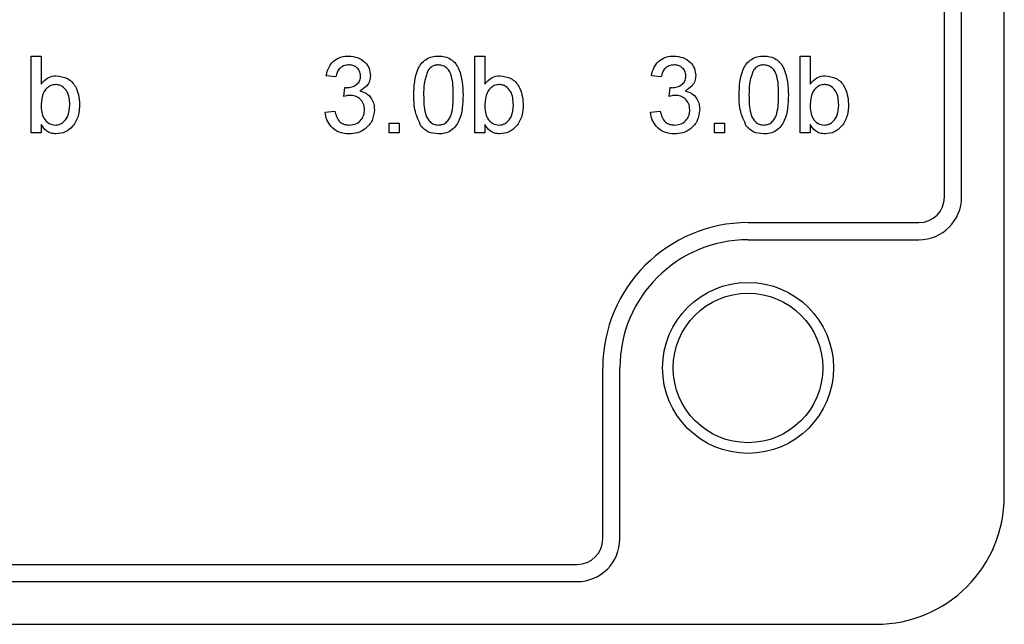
# Model space of a CAD drawing. Header units: millimetres. Extents: x 757 to 3489, y -202 to 2655.
# Tile 32 of 39: x 3276 to 3299, y 1602 to 1616. Entities that reach past the tile are written whole.
import ezdxf

# ---------------------------------------------------------------- set-up
doc = ezdxf.new("R2010")
doc.units = ezdxf.units.MM

msp = doc.modelspace()

# ---------------------------------------------------------------- linework, layer by layer
at = {"color": 7, "linetype": 'Continuous', "lineweight": 25}
for p, q in [((3299.07, 1604.644), (3299.07, 1648.644)), ((3298.07, 1611.644), (3298.07, 1635.144)), ((3297.67, 1611.644), (3297.67, 1629.744)), ((3276.293, 1614.944), (3276.524, 1614.944)), ((3276.293, 1613.144), (3276.293, 1614.944)), ((3276.524, 1614.944), (3276.524, 1614.282)), ((3286.677, 1614.944), (3286.908, 1614.944)), ((3286.677, 1613.144), (3286.677, 1614.944)), ((3286.908, 1614.944), (3286.908, 1614.282)), ((3294.293, 1614.944), (3294.524, 1614.944)), ((3294.293, 1613.144), (3294.293, 1614.944)), ((3294.524, 1614.944), (3294.524, 1614.282)), ((3283.424, 1614.459), (3283.193, 1614.482)), ((3291.039, 1614.459), (3290.808, 1614.482)), ((3283.606, 1613.998), (3283.63, 1614.205)), ((3291.221, 1613.998), (3291.245, 1614.205)), ((3283.17, 1613.629), (3283.4, 1613.652)), ((3290.785, 1613.629), (3291.016, 1613.652)), ((3276.524, 1613.341), (3276.524, 1613.144)), ((3284.67, 1613.375), (3284.9, 1613.375)), ((3284.67, 1613.144), (3284.67, 1613.375)), ((3284.9, 1613.375), (3284.9, 1613.144)), ((3286.908, 1613.341), (3286.908, 1613.144)), ((3292.285, 1613.375), (3292.516, 1613.375)), ((3292.285, 1613.144), (3292.285, 1613.375)), ((3292.516, 1613.375), (3292.516, 1613.144)), ((3294.524, 1613.341), (3294.524, 1613.144)), ((3276.524, 1613.144), (3276.293, 1613.144)), ((3284.9, 1613.144), (3284.67, 1613.144)), ((3286.908, 1613.144), (3286.677, 1613.144)), ((3292.516, 1613.144), (3292.285, 1613.144)), ((3294.524, 1613.144), (3294.293, 1613.144)), ((3293.07, 1611.044), (3297.07, 1611.044)), ((3293.07, 1610.644), (3297.07, 1610.644)), ((3289.67, 1603.644), (3289.67, 1607.644)), ((3290.07, 1603.644), (3290.07, 1607.644)), ((3189.07, 1603.044), (3289.07, 1603.044)), ((3189.07, 1602.644), (3289.07, 1602.644)), ((3182.07, 1601.644), (3296.07, 1601.644))]:
    msp.add_line(p, q, dxfattribs=at)
for radius in [2, 1.75]:
    msp.add_circle((3293.07, 1607.644), radius, dxfattribs=at)
for centre, radius, start, end in [((3297.07, 1611.644), 0.6, 270, 0), ((3297.07, 1611.644), 1, 270, 0), ((3293.07, 1607.644), 3.4, 90, 180), ((3293.07, 1607.644), 3, 90, 180), ((3296.07, 1604.644), 3, 270, 0), ((3289.07, 1603.644), 0.6, 270, 0), ((3289.07, 1603.644), 1, 270, 0)]:
    msp.add_arc(centre, radius, start, end, dxfattribs=at)
for points, knots in [([(3283.193, 1614.482), (3283.211, 1614.552), (3283.246, 1614.692), (3283.382, 1614.848), (3283.55, 1614.932), (3283.663, 1614.94), (3283.719, 1614.944)], [0, 0, 0, 0, 0.2802532, 0.5595228, 0.7795924, 1, 1, 1, 1]), ([(3283.719, 1614.944), (3283.791, 1614.937), (3283.933, 1614.922), (3284.107, 1614.811), (3284.212, 1614.655), (3284.225, 1614.542), (3284.231, 1614.486)], [0, 0, 0, 0, 0.280184, 0.559855, 0.78, 1, 1, 1, 1]), ([(3285.247, 1614.032), (3285.254, 1614.239), (3285.262, 1614.499), (3285.415, 1614.767), (3285.527, 1614.873), (3285.671, 1614.935), (3285.773, 1614.941), (3285.824, 1614.944)], [0, 0, 0, 0, 0.499149, 0.624522, 0.749597, 0.874674, 1, 1, 1, 1]), ([(3285.824, 1614.944), (3285.875, 1614.941), (3285.976, 1614.934), (3286.12, 1614.873), (3286.235, 1614.769), (3286.377, 1614.495), (3286.39, 1614.237), (3286.4, 1614.032)], [0, 0, 0, 0, 0.125373, 0.250644, 0.375698, 0.501113, 1, 1, 1, 1]), ([(3290.808, 1614.482), (3290.826, 1614.552), (3290.861, 1614.692), (3290.997, 1614.848), (3291.165, 1614.932), (3291.278, 1614.94), (3291.335, 1614.944)], [0, 0, 0, 0, 0.280253, 0.559523, 0.779592, 1, 1, 1, 1]), ([(3291.335, 1614.944), (3291.406, 1614.937), (3291.549, 1614.922), (3291.722, 1614.811), (3291.827, 1614.655), (3291.84, 1614.542), (3291.847, 1614.486)], [0, 0, 0, 0, 0.2801842, 0.5598553, 0.7799999, 1, 1, 1, 1]), ([(3292.862, 1614.032), (3292.869, 1614.239), (3292.877, 1614.499), (3293.03, 1614.767), (3293.143, 1614.873), (3293.286, 1614.935), (3293.388, 1614.941), (3293.439, 1614.944)], [0, 0, 0, 0, 0.4991489, 0.6245224, 0.7495969, 0.8746743, 1, 1, 1, 1]), ([(3293.439, 1614.944), (3293.49, 1614.941), (3293.592, 1614.934), (3293.735, 1614.873), (3293.85, 1614.769), (3293.992, 1614.495), (3294.005, 1614.237), (3294.016, 1614.032)], [0, 0, 0, 0, 0.125373, 0.250644, 0.375698, 0.501113, 1, 1, 1, 1]), ([(3283.726, 1614.736), (3283.684, 1614.732), (3283.599, 1614.725), (3283.5, 1614.652), (3283.445, 1614.557), (3283.431, 1614.492), (3283.424, 1614.459)], [0, 0, 0, 0, 0.280001, 0.559131, 0.77932, 1, 1, 1, 1]), ([(3284, 1614.479), (3283.996, 1614.518), (3283.987, 1614.597), (3283.911, 1614.683), (3283.819, 1614.73), (3283.757, 1614.734), (3283.726, 1614.736)], [0, 0, 0, 0, 0.27946, 0.558952, 0.779255, 1, 1, 1, 1]), ([(3285.582, 1614.613), (3285.544, 1614.508), (3285.477, 1614.32), (3285.477, 1614.12), (3285.477, 1614.032)], [0, 0, 0, 0, 0.558059, 1, 1, 1, 1]), ([(3285.821, 1614.736), (3285.795, 1614.734), (3285.743, 1614.731), (3285.655, 1614.694), (3285.609, 1614.644), (3285.582, 1614.613)], [0, 0, 0, 0, 0.280453, 0.560688, 1, 1, 1, 1]), ([(3286.17, 1614.032), (3286.168, 1614.18), (3286.166, 1614.364), (3286.094, 1614.574), (3286.025, 1614.661), (3285.932, 1614.726), (3285.858, 1614.733), (3285.821, 1614.736)], [0, 0, 0, 0, 0.5003519, 0.6255292, 0.7505162, 0.8752553, 1, 1, 1, 1]), ([(3291.342, 1614.736), (3291.299, 1614.732), (3291.215, 1614.725), (3291.115, 1614.652), (3291.06, 1614.557), (3291.046, 1614.492), (3291.039, 1614.459)], [0, 0, 0, 0, 0.280001, 0.559131, 0.77932, 1, 1, 1, 1]), ([(3291.616, 1614.479), (3291.611, 1614.518), (3291.602, 1614.597), (3291.526, 1614.683), (3291.435, 1614.73), (3291.373, 1614.734), (3291.342, 1614.736)], [0, 0, 0, 0, 0.27946, 0.558952, 0.779255, 1, 1, 1, 1]), ([(3293.197, 1614.613), (3293.159, 1614.508), (3293.092, 1614.32), (3293.093, 1614.12), (3293.093, 1614.032)], [0, 0, 0, 0, 0.558059, 1, 1, 1, 1]), ([(3293.436, 1614.736), (3293.41, 1614.734), (3293.358, 1614.731), (3293.27, 1614.694), (3293.225, 1614.644), (3293.197, 1614.613)], [0, 0, 0, 0, 0.280453, 0.560688, 1, 1, 1, 1]), ([(3293.785, 1614.032), (3293.783, 1614.18), (3293.781, 1614.364), (3293.709, 1614.574), (3293.64, 1614.661), (3293.547, 1614.726), (3293.473, 1614.733), (3293.436, 1614.736)], [0, 0, 0, 0, 0.500352, 0.625529, 0.750516, 0.875255, 1, 1, 1, 1]), ([(3276.524, 1614.282), (3276.576, 1614.344), (3276.67, 1614.457), (3276.814, 1614.475), (3276.877, 1614.482)], [0, 0, 0, 0, 0.559686, 1, 1, 1, 1]), ([(3276.877, 1614.482), (3276.967, 1614.47), (3277.148, 1614.446), (3277.383, 1614.196), (3277.408, 1613.963), (3277.424, 1613.821)], [0, 0, 0, 0, 0.2803073, 0.5597875, 1, 1, 1, 1]), ([(3283.663, 1614.203), (3283.709, 1614.207), (3283.8, 1614.215), (3283.917, 1614.273), (3283.992, 1614.37), (3283.998, 1614.442), (3284, 1614.479)], [0, 0, 0, 0, 0.2806803, 0.5609514, 0.7800568, 1, 1, 1, 1]), ([(3284.231, 1614.486), (3284.227, 1614.444), (3284.219, 1614.358), (3284.141, 1614.22), (3284.044, 1614.164), (3283.986, 1614.129)], [0, 0, 0, 0, 0.280496, 0.561003, 1, 1, 1, 1]), ([(3286.908, 1614.282), (3286.961, 1614.344), (3287.054, 1614.457), (3287.198, 1614.475), (3287.262, 1614.482)], [0, 0, 0, 0, 0.559686, 1, 1, 1, 1]), ([(3287.262, 1614.482), (3287.352, 1614.47), (3287.532, 1614.446), (3287.768, 1614.196), (3287.793, 1613.963), (3287.808, 1613.821)], [0, 0, 0, 0, 0.280307, 0.559788, 1, 1, 1, 1]), ([(3291.278, 1614.203), (3291.324, 1614.207), (3291.415, 1614.215), (3291.533, 1614.273), (3291.608, 1614.37), (3291.613, 1614.442), (3291.616, 1614.479)], [0, 0, 0, 0, 0.28068, 0.560951, 0.780057, 1, 1, 1, 1]), ([(3291.847, 1614.486), (3291.843, 1614.444), (3291.834, 1614.358), (3291.756, 1614.22), (3291.66, 1614.164), (3291.601, 1614.129)], [0, 0, 0, 0, 0.280496, 0.561003, 1, 1, 1, 1]), ([(3294.524, 1614.282), (3294.576, 1614.344), (3294.67, 1614.457), (3294.814, 1614.475), (3294.877, 1614.482)], [0, 0, 0, 0, 0.559686, 1, 1, 1, 1]), ([(3294.877, 1614.482), (3294.967, 1614.47), (3295.148, 1614.446), (3295.383, 1614.196), (3295.408, 1613.963), (3295.424, 1613.821)], [0, 0, 0, 0, 0.2803073, 0.5597875, 1, 1, 1, 1]), ([(3276.863, 1614.275), (3276.823, 1614.27), (3276.743, 1614.26), (3276.644, 1614.186), (3276.54, 1614.044), (3276.53, 1613.907), (3276.524, 1613.811)], [0, 0, 0, 0, 0.186652, 0.37361, 0.56087, 1, 1, 1, 1]), ([(3277.193, 1613.803), (3277.187, 1613.913), (3277.177, 1614.08), (3277.042, 1614.222), (3276.944, 1614.269), (3276.89, 1614.273), (3276.863, 1614.275)], [0, 0, 0, 0, 0.4987538, 0.7486559, 0.8743032, 1, 1, 1, 1]), ([(3283.63, 1614.205), (3283.636, 1614.205), (3283.647, 1614.204), (3283.658, 1614.203), (3283.663, 1614.203)], [0, 0, 0, 0, 0.560003, 1, 1, 1, 1]), ([(3287.247, 1614.275), (3287.207, 1614.27), (3287.127, 1614.26), (3287.029, 1614.186), (3286.924, 1614.044), (3286.915, 1613.907), (3286.908, 1613.811)], [0, 0, 0, 0, 0.186652, 0.37361, 0.56087, 1, 1, 1, 1]), ([(3287.577, 1613.803), (3287.571, 1613.913), (3287.562, 1614.08), (3287.427, 1614.222), (3287.328, 1614.269), (3287.274, 1614.273), (3287.247, 1614.275)], [0, 0, 0, 0, 0.4987538, 0.7486559, 0.8743032, 1, 1, 1, 1]), ([(3291.245, 1614.205), (3291.251, 1614.205), (3291.262, 1614.204), (3291.273, 1614.203), (3291.278, 1614.203)], [0, 0, 0, 0, 0.560003, 1, 1, 1, 1]), ([(3294.863, 1614.275), (3294.823, 1614.27), (3294.743, 1614.26), (3294.644, 1614.186), (3294.54, 1614.044), (3294.53, 1613.907), (3294.524, 1613.811)], [0, 0, 0, 0, 0.1866521, 0.3736099, 0.56087, 1, 1, 1, 1]), ([(3295.193, 1613.803), (3295.187, 1613.913), (3295.177, 1614.08), (3295.042, 1614.222), (3294.944, 1614.269), (3294.89, 1614.273), (3294.863, 1614.275)], [0, 0, 0, 0, 0.498754, 0.748656, 0.874303, 1, 1, 1, 1]), ([(3283.755, 1614.022), (3283.727, 1614.02), (3283.676, 1614.016), (3283.628, 1614.003), (3283.606, 1613.998)], [0, 0, 0, 0, 0.559772, 1, 1, 1, 1]), ([(3284.093, 1613.687), (3284.088, 1613.737), (3284.077, 1613.837), (3283.987, 1613.95), (3283.873, 1614.013), (3283.795, 1614.019), (3283.755, 1614.022)], [0, 0, 0, 0, 0.279747, 0.559171, 0.779444, 1, 1, 1, 1]), ([(3283.986, 1614.129), (3284.04, 1614.112), (3284.149, 1614.076), (3284.259, 1613.956), (3284.316, 1613.819), (3284.321, 1613.73), (3284.324, 1613.685)], [0, 0, 0, 0, 0.2798072, 0.5591854, 0.7794082, 1, 1, 1, 1]), ([(3285.422, 1613.294), (3285.36, 1613.425), (3285.25, 1613.66), (3285.248, 1613.918), (3285.247, 1614.032)], [0, 0, 0, 0, 0.557973, 1, 1, 1, 1]), ([(3285.477, 1614.032), (3285.479, 1613.885), (3285.482, 1613.702), (3285.552, 1613.491), (3285.622, 1613.406), (3285.713, 1613.34), (3285.787, 1613.332), (3285.824, 1613.329)], [0, 0, 0, 0, 0.500363, 0.625568, 0.750538, 0.875304, 1, 1, 1, 1]), ([(3286.4, 1614.032), (3286.393, 1613.824), (3286.385, 1613.565), (3286.232, 1613.297), (3286.12, 1613.191), (3285.976, 1613.13), (3285.875, 1613.124), (3285.824, 1613.121)], [0, 0, 0, 0, 0.499115, 0.624458, 0.749554, 0.874658, 1, 1, 1, 1]), ([(3285.824, 1613.329), (3285.86, 1613.332), (3285.934, 1613.34), (3286.026, 1613.405), (3286.095, 1613.492), (3286.166, 1613.702), (3286.168, 1613.885), (3286.17, 1614.032)], [0, 0, 0, 0, 0.1246563, 0.2494203, 0.3743874, 0.4995905, 1, 1, 1, 1]), ([(3291.371, 1614.022), (3291.342, 1614.02), (3291.292, 1614.016), (3291.243, 1614.003), (3291.221, 1613.998)], [0, 0, 0, 0, 0.559772, 1, 1, 1, 1]), ([(3291.708, 1613.687), (3291.703, 1613.737), (3291.693, 1613.837), (3291.602, 1613.95), (3291.488, 1614.013), (3291.41, 1614.019), (3291.371, 1614.022)], [0, 0, 0, 0, 0.279747, 0.559171, 0.779444, 1, 1, 1, 1]), ([(3291.601, 1614.129), (3291.655, 1614.112), (3291.764, 1614.076), (3291.875, 1613.956), (3291.932, 1613.819), (3291.936, 1613.73), (3291.939, 1613.685)], [0, 0, 0, 0, 0.279807, 0.559185, 0.779408, 1, 1, 1, 1]), ([(3293.037, 1613.294), (3292.976, 1613.425), (3292.866, 1613.66), (3292.863, 1613.918), (3292.862, 1614.032)], [0, 0, 0, 0, 0.557973, 1, 1, 1, 1]), ([(3293.093, 1614.032), (3293.095, 1613.885), (3293.097, 1613.702), (3293.167, 1613.491), (3293.237, 1613.406), (3293.329, 1613.34), (3293.402, 1613.332), (3293.439, 1613.329)], [0, 0, 0, 0, 0.500363, 0.625568, 0.750538, 0.875304, 1, 1, 1, 1]), ([(3294.016, 1614.032), (3294.009, 1613.824), (3294, 1613.565), (3293.848, 1613.297), (3293.735, 1613.191), (3293.592, 1613.13), (3293.49, 1613.124), (3293.439, 1613.121)], [0, 0, 0, 0, 0.499115, 0.624458, 0.749554, 0.874658, 1, 1, 1, 1]), ([(3293.439, 1613.329), (3293.476, 1613.332), (3293.549, 1613.34), (3293.641, 1613.405), (3293.711, 1613.492), (3293.781, 1613.702), (3293.783, 1613.885), (3293.785, 1614.032)], [0, 0, 0, 0, 0.1246563, 0.2494203, 0.3743874, 0.4995905, 1, 1, 1, 1]), ([(3276.524, 1613.811), (3276.524, 1613.749), (3276.524, 1613.638), (3276.566, 1613.535), (3276.585, 1613.49)], [0, 0, 0, 0, 0.561078, 1, 1, 1, 1]), ([(3276.853, 1613.329), (3276.894, 1613.333), (3276.976, 1613.343), (3277.075, 1613.42), (3277.179, 1613.566), (3277.187, 1613.705), (3277.193, 1613.803)], [0, 0, 0, 0, 0.186544, 0.373502, 0.560614, 1, 1, 1, 1]), ([(3277.424, 1613.821), (3277.419, 1613.728), (3277.409, 1613.541), (3277.286, 1613.306), (3277.096, 1613.148), (3276.949, 1613.13), (3276.876, 1613.121)], [0, 0, 0, 0, 0.280958, 0.560352, 0.780382, 1, 1, 1, 1]), ([(3284.324, 1613.685), (3284.313, 1613.6), (3284.292, 1613.428), (3284.128, 1613.241), (3283.932, 1613.135), (3283.797, 1613.126), (3283.73, 1613.121)], [0, 0, 0, 0, 0.2794007, 0.5590642, 0.7793783, 1, 1, 1, 1]), ([(3283.738, 1613.329), (3283.791, 1613.333), (3283.898, 1613.343), (3284.016, 1613.441), (3284.083, 1613.562), (3284.09, 1613.646), (3284.093, 1613.687)], [0, 0, 0, 0, 0.279883, 0.558993, 0.779319, 1, 1, 1, 1]), ([(3286.908, 1613.811), (3286.908, 1613.749), (3286.909, 1613.638), (3286.951, 1613.535), (3286.969, 1613.49)], [0, 0, 0, 0, 0.561078, 1, 1, 1, 1]), ([(3287.238, 1613.329), (3287.279, 1613.333), (3287.36, 1613.343), (3287.46, 1613.42), (3287.563, 1613.566), (3287.572, 1613.705), (3287.577, 1613.803)], [0, 0, 0, 0, 0.186544, 0.373502, 0.560614, 1, 1, 1, 1]), ([(3287.808, 1613.821), (3287.803, 1613.728), (3287.794, 1613.541), (3287.671, 1613.306), (3287.48, 1613.148), (3287.334, 1613.13), (3287.26, 1613.121)], [0, 0, 0, 0, 0.280958, 0.560352, 0.780382, 1, 1, 1, 1]), ([(3291.939, 1613.685), (3291.928, 1613.6), (3291.907, 1613.428), (3291.744, 1613.241), (3291.547, 1613.135), (3291.412, 1613.126), (3291.345, 1613.121)], [0, 0, 0, 0, 0.2794007, 0.5590642, 0.7793783, 1, 1, 1, 1]), ([(3291.353, 1613.329), (3291.407, 1613.333), (3291.513, 1613.343), (3291.632, 1613.441), (3291.699, 1613.562), (3291.705, 1613.646), (3291.708, 1613.687)], [0, 0, 0, 0, 0.279883, 0.558993, 0.779319, 1, 1, 1, 1]), ([(3294.524, 1613.811), (3294.524, 1613.749), (3294.524, 1613.638), (3294.566, 1613.535), (3294.585, 1613.49)], [0, 0, 0, 0, 0.561078, 1, 1, 1, 1]), ([(3294.853, 1613.329), (3294.894, 1613.333), (3294.976, 1613.343), (3295.075, 1613.42), (3295.179, 1613.566), (3295.187, 1613.705), (3295.193, 1613.803)], [0, 0, 0, 0, 0.186544, 0.373502, 0.560614, 1, 1, 1, 1]), ([(3295.424, 1613.821), (3295.419, 1613.728), (3295.409, 1613.541), (3295.286, 1613.306), (3295.096, 1613.148), (3294.949, 1613.13), (3294.876, 1613.121)], [0, 0, 0, 0, 0.280958, 0.560352, 0.780382, 1, 1, 1, 1]), ([(3276.585, 1613.49), (3276.623, 1613.439), (3276.692, 1613.349), (3276.804, 1613.335), (3276.853, 1613.329)], [0, 0, 0, 0, 0.559562, 1, 1, 1, 1]), ([(3283.73, 1613.121), (3283.651, 1613.128), (3283.494, 1613.142), (3283.312, 1613.276), (3283.201, 1613.446), (3283.18, 1613.568), (3283.17, 1613.629)], [0, 0, 0, 0, 0.279911, 0.559249, 0.779476, 1, 1, 1, 1]), ([(3283.4, 1613.652), (3283.412, 1613.605), (3283.436, 1613.512), (3283.511, 1613.396), (3283.624, 1613.336), (3283.7, 1613.331), (3283.738, 1613.329)], [0, 0, 0, 0, 0.280881, 0.560073, 0.779653, 1, 1, 1, 1]), ([(3286.969, 1613.49), (3287.008, 1613.439), (3287.077, 1613.349), (3287.189, 1613.335), (3287.238, 1613.329)], [0, 0, 0, 0, 0.559562, 1, 1, 1, 1]), ([(3291.345, 1613.121), (3291.267, 1613.128), (3291.11, 1613.142), (3290.928, 1613.276), (3290.816, 1613.446), (3290.795, 1613.568), (3290.785, 1613.629)], [0, 0, 0, 0, 0.2799105, 0.5592491, 0.7794763, 1, 1, 1, 1]), ([(3291.016, 1613.652), (3291.028, 1613.605), (3291.051, 1613.512), (3291.127, 1613.396), (3291.24, 1613.336), (3291.315, 1613.331), (3291.353, 1613.329)], [0, 0, 0, 0, 0.280881, 0.560073, 0.779653, 1, 1, 1, 1]), ([(3294.585, 1613.49), (3294.623, 1613.439), (3294.692, 1613.349), (3294.804, 1613.335), (3294.853, 1613.329)], [0, 0, 0, 0, 0.559562, 1, 1, 1, 1]), ([(3276.876, 1613.121), (3276.835, 1613.124), (3276.753, 1613.131), (3276.621, 1613.201), (3276.56, 1613.288), (3276.524, 1613.341)], [0, 0, 0, 0, 0.280383, 0.560561, 1, 1, 1, 1]), ([(3285.824, 1613.121), (3285.737, 1613.128), (3285.582, 1613.142), (3285.471, 1613.248), (3285.422, 1613.294)], [0, 0, 0, 0, 0.559716, 1, 1, 1, 1]), ([(3287.26, 1613.121), (3287.22, 1613.124), (3287.138, 1613.131), (3287.005, 1613.201), (3286.945, 1613.288), (3286.908, 1613.341)], [0, 0, 0, 0, 0.280383, 0.560561, 1, 1, 1, 1]), ([(3293.439, 1613.121), (3293.352, 1613.128), (3293.198, 1613.142), (3293.086, 1613.248), (3293.037, 1613.294)], [0, 0, 0, 0, 0.559716, 1, 1, 1, 1]), ([(3294.876, 1613.121), (3294.835, 1613.124), (3294.753, 1613.131), (3294.621, 1613.201), (3294.56, 1613.288), (3294.524, 1613.341)], [0, 0, 0, 0, 0.280383, 0.560561, 1, 1, 1, 1])]:
    msp.add_open_spline(points, degree=3, knots=knots, dxfattribs=at)

doc.saveas('drawing.dxf')
